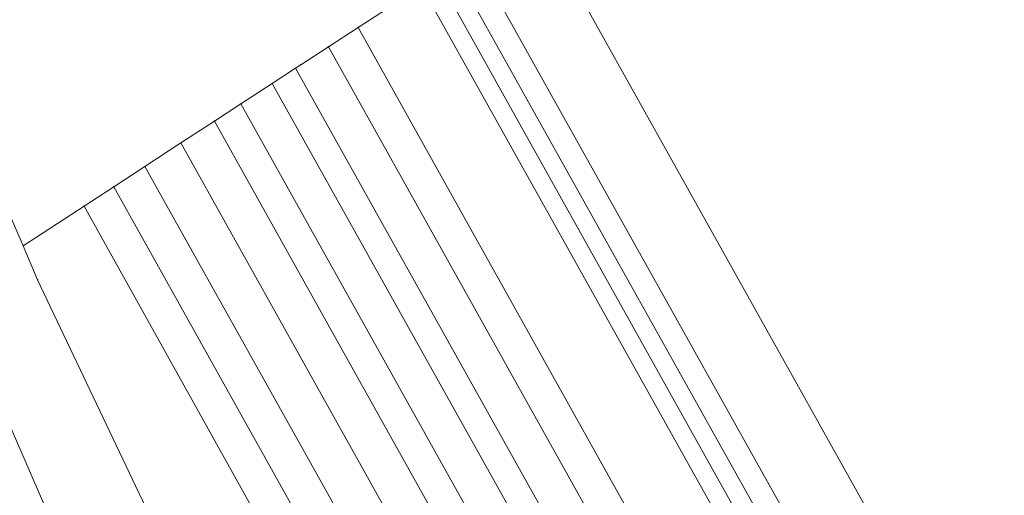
# Model space of a CAD drawing. Header units: metres. Extents: x 0 to 7483564, y 0 to 5680766.
# Tile 32 of 34: x 7483327 to 7483432, y 5680594 to 5680645. Entities that reach past the tile are written whole.
import ezdxf

# ---------------------------------------------------------------- set-up
doc = ezdxf.new("R2010")
doc.units = ezdxf.units.M
doc.header["$PDSIZE"] = 1
doc.linetypes.add('GDE', pattern=[0])
doc.layers.add('Dzialki', color=90, linetype='GDE', lineweight=13)

# ---------------------------------------------------------------- blocks, each defined once
blk = doc.blocks.new('A$C4FD9118A')
at = {"layer": 'Dzialki', "linetype": 'Continuous', "lineweight": 18, "flags": 128}
for points in [[(-130.27, 101.19), (-193.01, 246.47)], [(-200.77, 241.14), (-101.7, 12.64)], [(-75.54, 136.88), (-25.09, 46.51)], [(-32.38, 43.43), (-82.14, 132.57)], [(-34.69, 42.45), (-84.24, 131.21)], [(-36.54, 41.67), (-85.91, 130.12)], [(-94.37, 124.6), (-87.59, 129.02)], [(-38.38, 40.89), (-87.59, 129.02)], [(-97.55, 122.53), (-94.37, 124.6)], [(-45.87, 37.72), (-94.37, 124.6)], [(-100.52, 120.59), (-97.55, 122.53)], [(-49.38, 36.24), (-97.55, 122.53)], [(-101.07, 120.23), (-100.52, 120.59)], [(-103.57, 118.6), (-101.07, 120.23)], [(-101.07, 120.23), (-53.26, 34.6)], [(-106.93, 116.41), (-103.57, 118.6)], [(-56.02, 33.43), (-103.57, 118.6)], [(-109.77, 114.56), (-106.93, 116.41)], [(-59.73, 31.86), (-106.93, 116.41)], [(-113.37, 112.21), (-109.77, 114.56)], [(-62.87, 30.53), (-109.77, 114.56)], [(-117.22, 109.7), (-113.37, 112.21)], [(-66.84, 28.85), (-113.37, 112.21)], [(-120.57, 107.52), (-117.22, 109.7)], [(-71.08, 27.05), (-117.22, 109.7)], [(-120.57, 107.52), (-123.75, 105.44)], [(-74.78, 25.49), (-120.57, 107.52)], [(-123.75, 105.44), (-130.27, 101.19)], [(-78.4, 23.96), (-123.75, 105.44)], [(-130.27, 101.19), (-128.74, 97.54)], [(-128.74, 97.54), (-112.24, 62.8)]]:
    blk.add_lwpolyline(points, dxfattribs=at)
at = {"layer": 'Dzialki'}
for p in [(-94.37, 124.6), (-94.37, 124.6), (-94.37, 124.6), (-97.55, 122.53), (-97.55, 122.53), (-97.55, 122.53), (-100.52, 120.59), (-100.52, 120.59), (-101.07, 120.23), (-101.07, 120.23), (-101.07, 120.23), (-103.57, 118.6), (-103.57, 118.6), (-103.57, 118.6), (-106.93, 116.41), (-106.93, 116.41), (-106.93, 116.41), (-109.77, 114.56), (-109.77, 114.56), (-109.77, 114.56), (-113.37, 112.21), (-113.37, 112.21), (-113.37, 112.21), (-117.22, 109.7), (-117.22, 109.7), (-117.22, 109.7), (-120.57, 107.52), (-120.57, 107.52), (-120.57, 107.52), (-123.75, 105.44), (-123.75, 105.44), (-123.75, 105.44), (-130.27, 101.19), (-130.27, 101.19), (-130.27, 101.19), (-128.74, 97.54), (-128.74, 97.54)]:
    blk.add_point(p, dxfattribs=at)

msp = doc.modelspace()

# ---------------------------------------------------------------- block references
msp.add_blockref('A$C4FD9118A', (7483457.539, 5680519.945))

doc.saveas('drawing.dxf')
